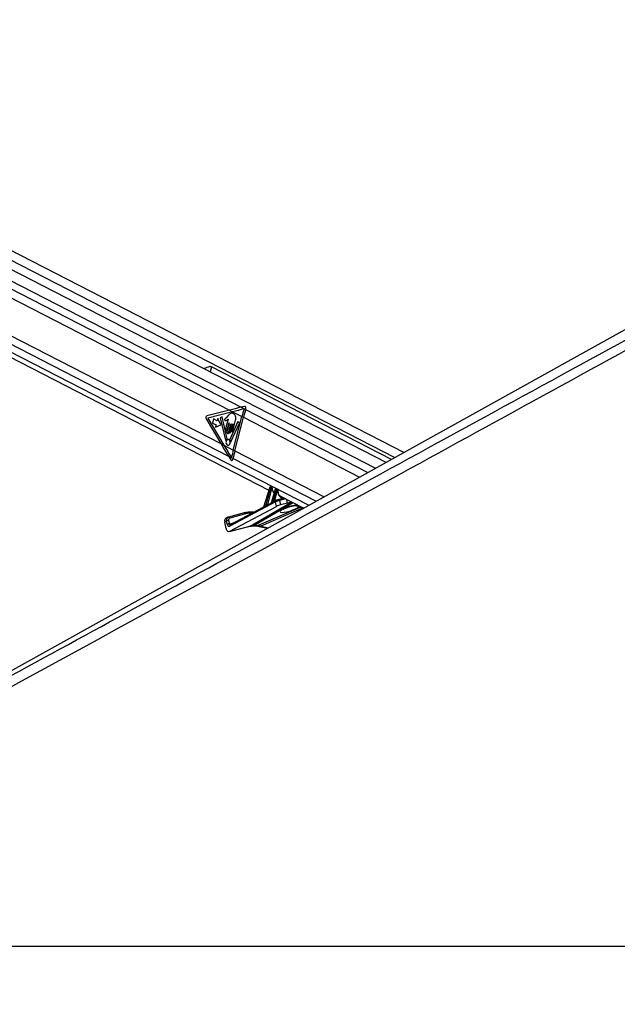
# Model space of a CAD drawing. Header units: millimetres. Extents: x 20 to 19305, y 40 to 15632.
# Tile 45 of 114: x 7628 to 8446, y 6531 to 7878. Entities that reach past the tile are written whole.
import ezdxf

# ---------------------------------------------------------------- set-up
doc = ezdxf.new("R2010")
doc.units = ezdxf.units.MM
doc.layers.add('COMPONENT_GEOMETRY', color=7, linetype='Continuous')
doc.styles.add('SLDTEXTSTYLE1', font='TXT', dxfattribs={"width": 0.75})
doc.dimstyles.new('SLDDIMSTYLE0', dxfattribs={"dimtxt": 150, "dimasz": 6.604, "dimexe": 0, "dimexo": 0.0625, "dimgap": 37.5, "dimtad": 0, "dimtih": 1, "dimtoh": 1, "dimdec": 0, "dimlfac": 0.5, "dimrnd": 1e-09, "dimzin": 12, "dimdsep": 46, "dimtxsty": 'SLDTEXTSTYLE1', "dimsah": 1, "dimcen": 0.09, "dimadec": 0, "dimazin": 3, "dimtfac": 1, "dimtdec": 0, "dimtofl": 0, "dimtmove": 0, "dimatfit": 3, "dimfxl": 1, "dimfrac": 2, "dimtolj": 1, "dimtzin": 12, "dimarcsym": 0})

# ---------------------------------------------------------------- blocks, each defined once
blk = doc.blocks.new('_D_4')
at = {"layer": 'COMPONENT_GEOMETRY', "color": 7, "ltscale": 2}
for p, q in [((11155.6, 6611), (11155.6, 4291.7)), ((11155.6, 1734.2), (11155.6, 4053.5)), ((7716.1, 1734.2), (11162, 1734.2))]:
    blk.add_line(p, q, dxfattribs=at)
for points in [[(11155.6, 6611), (11154.6, 6604.4), (11156.6, 6604.4)], [(11155.6, 1734.2), (11156.6, 1740.8), (11154.6, 1740.8)]]:
    blk.add_solid(points, dxfattribs=at)
at = {"layer": 'COMPONENT_GEOMETRY', "color": 7, "ltscale": 2, "insert": (10934, 4246.9), "char_height": 150, "attachment_point": 1, "style": 'SLDTEXTSTYLE1'}
blk.add_mtext('2438', dxfattribs=at)

msp = doc.modelspace()

# ---------------------------------------------------------------- linework, layer by layer
at = {"color": 8, "linetype": 'Continuous', "lineweight": 25, "ltscale": 2}
for p, q in [((6943.37, 7866.52), (8114.71, 7264.56)), ((6989.99, 7871.01), (8141.32, 7279.34)), ((6943.84, 7855.17), (7930.77, 7347.98)), ((6929.17, 7776.42), (8023.64, 7213.97)), ((6935.06, 7783.99), (7913.5, 7281.16)), ((7890.22, 7403.26), (7888.45, 7396.38)), ((7937.07, 7344.74), (8104.33, 7258.79)), ((7934.1, 7334.25), (8093.09, 7252.55)), ((7922.31, 7288.36), (8044.51, 7225.56)), ((7919.89, 7277.87), (8033.54, 7219.47)), ((7976.72, 7220.25), (7989.59, 7223.91)), ((7992.24, 7222.54), (7983.38, 7220.33)), ((7994.49, 7217.05), (7993.46, 7221.92)), ((7943.45, 7185.46), (8000.19, 7218.46)), ((8002.24, 7217.4), (7948.24, 7186)), ((7952.58, 7186), (8012.95, 7211.9)), ((8015.92, 7210.37), (7957.85, 7185.46)), ((7966.84, 7215.04), (7970.19, 7215.99)), ((8001.41, 7213.38), (8001.22, 7213.11)), ((7945.8, 7202.97), (7941.82, 7202.97)), ((7914.78, 7188.5), (7922.15, 7190.34)), ((7943.45, 7185.46), (7942.7, 7185.17)), ((7957.85, 7185.46), (7968.18, 7183.16))]:
    msp.add_line(p, q, dxfattribs=at)
at = {"color": 7, "linetype": 'Continuous', "lineweight": 25, "ltscale": 2}
for p, q in [((8129.24, 7272.63), (6951.04, 7878.12)), ((8153.66, 7286.19), (7001.85, 7878.12)), ((6923.57, 7771.74), (7968.68, 7234.65)), ((8941.41, 7723.75), (7181.83, 6746.39)), ((7183.64, 7719.92), (7915.04, 7344.05)), ((7176.98, 7671.4), (7903.1, 7298.23)), ((8136.54, 7276.68), (7890.22, 7403.26)), ((7915.04, 7344.05), (7884, 7336.14)), ((7919.34, 7341.84), (7885.38, 7333.19)), ((7915.04, 7344.05), (7919.34, 7341.84)), ((7919.34, 7341.84), (7931.94, 7335.36)), ((7935.63, 7349.18), (7930.77, 7347.98)), ((7930.77, 7347.98), (7937.07, 7344.74)), ((7937.07, 7344.74), (7937.45, 7345.95)), ((7882.98, 7332.18), (7903.1, 7298.23)), ((7885.38, 7333.19), (7907.41, 7296.02)), ((7893.24, 7332.05), (7891.8, 7326.44)), ((7891.8, 7326.44), (7896.67, 7323.94)), ((7898.11, 7329.55), (7893.24, 7332.05)), ((7898.91, 7332.65), (7898.11, 7329.55)), ((7903, 7323.86), (7898.91, 7332.65)), ((7904.79, 7334.84), (7902.28, 7333.62)), ((7902.28, 7333.62), (7909.74, 7302.9)), ((7911.76, 7304.9), (7904.79, 7334.84)), ((7913.15, 7331.68), (7909.74, 7318.43)), ((7913.32, 7336.76), (7910.57, 7333.72)), ((7914.73, 7326.54), (7911.58, 7314.3)), ((7912.02, 7317.26), (7914.44, 7326.69)), ((7926.47, 7328.49), (7915.37, 7304.13)), ((7917.05, 7300.65), (7928.77, 7326.4)), ((7919.65, 7315.61), (7923.42, 7330.29)), ((7920.15, 7289.47), (7931.94, 7335.36)), ((7922.31, 7288.36), (7934.1, 7334.25)), ((7928.77, 7326.4), (7926.47, 7328.49)), ((7931.94, 7335.36), (7934.1, 7334.25)), ((7896.67, 7323.94), (7895.87, 7320.84)), ((7895.87, 7320.84), (7903, 7323.86)), ((7913.86, 7313.13), (7917, 7325.37)), ((7917.29, 7325.23), (7914.61, 7314.79)), ((7916.6, 7313.77), (7919.48, 7325.01)), ((7919.77, 7324.86), (7917.66, 7316.64)), ((7903.1, 7298.23), (7907.41, 7296.02)), ((7907.41, 7296.02), (7920.15, 7289.47)), ((7920.15, 7289.47), (7922.31, 7288.36)), ((7913.5, 7281.16), (7916.8, 7275.88)), ((7913.5, 7281.16), (7919.89, 7277.87)), ((7919.63, 7276.61), (7919.89, 7277.87)), ((7969.58, 7237.53), (7961.41, 7211.33)), ((7969.84, 7237.27), (7961.77, 7211.38)), ((7964.9, 7213.16), (7970.91, 7236.72)), ((7972.29, 7236.38), (7966.84, 7215.04)), ((7970.91, 7236.72), (7969.84, 7237.27)), ((7971.64, 7238.68), (7971.02, 7238.68)), ((7971.26, 7238.62), (7972.31, 7238.08)), ((7971.88, 7238.62), (7971.26, 7238.62)), ((7972.94, 7238.08), (7971.88, 7238.62)), ((7977.66, 7235.29), (7971.98, 7217.08)), ((7973.26, 7238.01), (7972.2, 7238.55)), ((7972.31, 7238.08), (7972.94, 7238.08)), ((7977.91, 7235.03), (7972.4, 7217.34)), ((7973.37, 7236.83), (7972.74, 7236.83)), ((7974.87, 7218.71), (7978.91, 7234.52)), ((7980.28, 7234.18), (7976.72, 7220.25)), ((7978.91, 7234.52), (7977.91, 7235.03)), ((7979.37, 7236.44), (7979.09, 7236.44)), ((7979.33, 7236.38), (7980.31, 7235.88)), ((7979.61, 7236.38), (7979.33, 7236.38)), ((7980.59, 7235.88), (7979.61, 7236.38)), ((7980.91, 7235.81), (7979.94, 7236.31)), ((7980.31, 7235.88), (7980.59, 7235.88)), ((7981.02, 7234.63), (7980.74, 7234.63)), ((7977.94, 7218.71), (7915.57, 7185.41)), ((7978.43, 7220.39), (7976.4, 7219.3)), ((7979.26, 7212.49), (7977.94, 7218.71)), ((7978.43, 7220.39), (7978.63, 7220.47)), ((7981.56, 7221.61), (7981.31, 7221.51)), ((7989.97, 7223.71), (7981.56, 7221.61)), ((7983.38, 7220.33), (7984.6, 7214.57)), ((7984.13, 7226.71), (8016.57, 7210.04)), ((7915.6, 7178.5), (7979.26, 7212.49)), ((7961.4, 7211.29), (7916.06, 7187.09)), ((7971.82, 7216.86), (7966.91, 7214.24)), ((7994.49, 7217.05), (7984.6, 7214.57)), ((7911.07, 7192.35), (7908.41, 7191.03)), ((7912.72, 7197.47), (7910.05, 7196.15)), ((7912.01, 7187.93), (7911.07, 7192.35)), ((7913.21, 7197.65), (7913.41, 7197.73)), ((7935.09, 7203.61), (7913.41, 7197.73)), ((7913.85, 7192.92), (7914.78, 7188.5)), ((7936.94, 7202.34), (7915.27, 7196.45)), ((7948.32, 7204.31), (7940.48, 7204.31)), ((7910.27, 7182.27), (7908.41, 7191.03)), ((7914.85, 7178.21), (7942.7, 7185.17)), ((7915.6, 7178.5), (7943.45, 7185.46)), ((7916.06, 7187.09), (7916.04, 7187.08)), ((7946.84, 7185.66), (7951.18, 7185.66)), ((7948.24, 7186), (7952.58, 7186)), ((7955.8, 7185.13), (7967.17, 7182.6)), ((6966.76, 6611), (9506.66, 6611))]:
    msp.add_line(p, q, dxfattribs=at)
at = {"color": 7, "linetype": 'Continuous', "lineweight": 25, "ltscale": 2, "flags": 128}
for points in [[(7914.44, 7326.69), (7914.47, 7326.76), (7914.52, 7326.81), (7914.58, 7326.83), (7914.64, 7326.82), (7914.69, 7326.77), (7914.72, 7326.7), (7914.74, 7326.62), (7914.73, 7326.54)], [(7909.74, 7318.43), (7909.67, 7317.77), (7909.79, 7317.12), (7910.06, 7316.58), (7910.47, 7316.23), (7910.94, 7316.13), (7911.39, 7316.29), (7911.77, 7316.69), (7912.02, 7317.26)], [(7911.58, 7314.3), (7911.51, 7313.64), (7911.62, 7312.99), (7911.9, 7312.45), (7912.3, 7312.1), (7912.77, 7312), (7913.23, 7312.16), (7913.61, 7312.56), (7913.86, 7313.13)], [(7914.61, 7314.79), (7914.54, 7314.21), (7914.64, 7313.65), (7914.89, 7313.17), (7915.24, 7312.87), (7915.65, 7312.78), (7916.05, 7312.92), (7916.38, 7313.27), (7916.6, 7313.77)], [(7917, 7325.37), (7917.03, 7325.44), (7917.08, 7325.49), (7917.14, 7325.51), (7917.2, 7325.5), (7917.25, 7325.46), (7917.28, 7325.39), (7917.3, 7325.31), (7917.29, 7325.23)], [(7917.66, 7316.64), (7917.59, 7316.06), (7917.69, 7315.49), (7917.94, 7315.02), (7918.29, 7314.72), (7918.7, 7314.63), (7919.1, 7314.77), (7919.43, 7315.11), (7919.65, 7315.61)], [(7919.48, 7325.01), (7919.51, 7325.08), (7919.56, 7325.13), (7919.62, 7325.15), (7919.68, 7325.14), (7919.73, 7325.09), (7919.76, 7325.02), (7919.78, 7324.94), (7919.77, 7324.86)], [(7909.74, 7302.9), (7909.78, 7302.8), (7909.83, 7302.72), (7909.9, 7302.66), (7909.97, 7302.63), (7910.05, 7302.63), (7910.13, 7302.66), (7910.2, 7302.71), (7910.25, 7302.79)], [(7912.11, 7296.11), (7913.22, 7295.87), (7914.31, 7296.25), (7915.22, 7297.19), (7915.81, 7298.55), (7915.98, 7300.13), (7915.71, 7301.67), (7915.04, 7302.96), (7914.08, 7303.78), (7912.96, 7304.03), (7911.87, 7303.65), (7910.96, 7302.7), (7910.38, 7301.34), (7910.21, 7299.77), (7910.48, 7298.22), (7911.14, 7296.94), (7912.11, 7296.11)], [(7916.52, 7300.8), (7916.55, 7300.69), (7916.6, 7300.59), (7916.67, 7300.52), (7916.75, 7300.48), (7916.83, 7300.47), (7916.92, 7300.5), (7916.99, 7300.56), (7917.05, 7300.65)], [(7971.64, 7238.68), (7971.75, 7238.67), (7971.88, 7238.62)], [(7979.33, 7236.38), (7979.2, 7236.43), (7979.09, 7236.44)], [(7979.61, 7236.38), (7979.48, 7236.43), (7979.37, 7236.44)], [(7940.01, 7204.2), (7940.28, 7204.29), (7940.48, 7204.31)]]:
    msp.add_lwpolyline(points, dxfattribs=at)
at = {"color": 8, "linetype": 'Continuous', "lineweight": 25, "ltscale": 2, "flags": 128}
for points in [[(7969.58, 7237.53), (7969.58, 7237.52), (7969.59, 7237.47), (7969.64, 7237.41), (7969.72, 7237.34), (7969.84, 7237.27)], [(7971.02, 7238.68), (7971.13, 7238.67), (7971.26, 7238.62)], [(7973.63, 7236.5), (7973.76, 7236.56), (7973.86, 7236.63), (7973.92, 7236.71), (7973.95, 7236.79), (7973.95, 7236.82)], [(7977.91, 7235.03), (7977.8, 7235.1), (7977.72, 7235.17), (7977.67, 7235.23), (7977.66, 7235.28), (7977.66, 7235.29)], [(7981.28, 7234.23), (7981.4, 7234.27), (7981.5, 7234.32), (7981.57, 7234.37), (7981.6, 7234.43), (7981.6, 7234.44)], [(7948.24, 7186), (7947.43, 7185.72), (7946.86, 7185.66)], [(7952.58, 7186), (7951.77, 7185.72), (7951.18, 7185.66)]]:
    msp.add_lwpolyline(points, dxfattribs=at)
at = {"color": 7, "linetype": 'Continuous', "lineweight": 25, "ltscale": 4}
for centre, radius, start, end in [((8148.8, 7279.61), 223.91, 162.82376, 165.58142), ((8151, 7278.49), 223.95, 162.7917, 165.58124), ((7885.27, 7333.7), 2.75, 117.6621, 213.6068), ((7913.98, 7301.03), 4.13, 124.98781, 154.62503), ((7911.3, 7304.77), 0.476, 310.19065, 15.92548), ((7915.86, 7303.91), 0.528, 155.66892, 215.11537), ((7910.85, 7300.2), 5.7, 6.08056, 36.71774), ((8129, 7235.77), 215.64, 165.57974, 168.42353), ((8131.13, 7234.67), 215.61, 165.57962, 168.44069), ((7972.63, 7240.67), 4.31, 246.59175, 265.44482), ((7971.66, 7237.16), 1.13, 343.43777, 54.66482), ((7972.28, 7237.16), 1.13, 343.43777, 54.66482), ((7980.62, 7238.47), 4.31, 246.59175, 265.44482), ((7979.65, 7234.96), 1.13, 343.43777, 54.66482), ((7979.93, 7234.96), 1.13, 343.43777, 54.66482), ((7974.45, 7218.57), 0.439, 330.91106, 18.38165), ((7961.28, 7211.24), 0.511, 346.74765, 16.84113), ((7964.43, 7213.02), 0.492, 342.71046, 17.1073), ((7971.97, 7217.2), 0.451, 333.74702, 18.01815), ((7913.71, 7186.59), 6.33, 88.77676, 114.594), ((7939.95, 7184.65), 19.54, 89.80965, 105.01266), ((7941.75, 7184.4), 18.57, 89.80965, 105.01266), ((7914.65, 7182.17), 6.33, 88.77676, 114.594)]:
    msp.add_arc(centre, radius, start, end, dxfattribs=at)
at = {"color": 8, "linetype": 'Continuous', "lineweight": 25, "ltscale": 4}
for centre, radius, start, end in [((7977.37, 7220.22), 0.94, 186.50511, 229.71126), ((7977.37, 7220.19), 0.648, 174.1659, 237.87307), ((7979.26, 7219.23), 1.42, 125.67832, 201.53441), ((7981.75, 7219.95), 1.67, 12.98825, 96.73819), ((7967.41, 7214.96), 0.641, 175.75342, 246.91848), ((7967.44, 7214.96), 0.61, 172.86999, 247.5642), ((8008.27, 7221.12), 8.01, 251.77026, 283.62222), ((7913.63, 7196.06), 1.68, 13.70323, 97.57357), ((7935.31, 7201.94), 1.68, 13.70323, 97.57357), ((7940.26, 7202.76), 1.57, 7.69636, 82.06205), ((7916.89, 7185.93), 1.42, 125.67832, 201.53441), ((7956.39, 7188.01), 2.93, 258.50793, 299.8154)]:
    msp.add_arc(centre, radius, start, end, dxfattribs=at)
at = {"color": 7, "linetype": 'Continuous', "lineweight": 25, "ltscale": 4}
for centre, major_axis, ratio, start_param, end_param in [((8028.18, 7344.05), (248.67, 50.74), 0.0990698, 1.9529969, 2.0228101), ((8032.47, 7341.84), (248.67, 50.74), 0.0990698, 1.9538038, 2.0228101), ((7935.83, 7346.78), (0.24, 2.43), 0.7207392, 4.4337678, 6.5312656), ((8016.24, 7298.23), (-166.64, 238.67), 0.326868, 1.3464162, 1.4162294), ((8020.55, 7296.02), (-166.64, 238.67), 0.326868, 1.3464162, 1.4158136), ((7918.01, 7277.45), (-0.21, 2.43), 0.6873945, 2.2077259, 4.303128), ((7970.89, 7237.22), (0.71, 1.32), 0.6616964, 0.3388043, 1.8746941), ((7971.96, 7236.67), (0.67, 1.34), 0.667317, 0.3192126, 1.8551023), ((7971.51, 7237.22), (0.71, 1.32), 0.6616964, 0.0096889, 0.3388043), ((7972.63, 7236.36), (0.208, 0.455), 0.6722722, 0.2988072, 1.834697), ((7973.26, 7236.36), (0.208, 0.455), 0.6722722, 5.3177591, 6.5819926), ((7978.96, 7234.98), (0.71, 1.32), 0.6616964, 0.3388043, 1.8746941), ((7979.96, 7234.47), (0.67, 1.34), 0.667317, 0.3192126, 1.8551023), ((7980.63, 7234.16), (0.208, 0.455), 0.6722722, 0.2988072, 1.834697), ((7980.91, 7234.16), (0.208, 0.455), 0.6722722, 5.1718869, 6.5819926), ((8022.74, 7241.58), (74.5, 38.78), 0.0278678, 2.2540114, 2.2981604), ((7975.76, 7219.41), (1.24, 0.89), 0.1447744, 0.5850782, 0.8946134), ((7980.72, 7218.96), (3.84, 1.17), 0.1943779, 0.7479242, 2.3198765), ((7979.98, 7220.8), (1.89, 0.75), 0.1227735, 0.743964, 2.3159163), ((7989.4, 7236.37), (4.54, 10.03), 0.6728942, 3.0741374, 3.108444), ((8001.12, 7220.58), (9.43, 3.74), 0.1227735, 3.8855566, 4.5130244), ((8022.74, 7241.58), (74.5, 38.78), 0.0278678, 2.4450543, 2.5148881), ((8022.39, 7241.59), (74.14, 38.79), 0.0223659, 2.4463399, 2.5161738), ((7965.87, 7214.2), (1.24, 0.89), 0.1447744, 0.5850782, 0.6702758), ((8022.39, 7241.59), (74.14, 38.79), 0.0223659, 2.255297, 2.2994461), ((7981.95, 7213.16), (3.77, 1.5), 0.1227735, 0.743964, 2.3159163), ((7912.71, 7190.77), (-2.66, 5.38), 0.6675995, 0.0001383, 1.2064243), ((7915.38, 7192.09), (-2.66, 5.38), 0.6678917, 6.1529918, 6.2817417), ((7916.71, 7192.74), (-1.77, 3.59), 0.6675995, 6.1530378, 7.4896096), ((7914.27, 7184.25), (0.23, 6.12), 0.6824235, 1.9252794, 3.5208255), ((7914.68, 7189.24), (0.16, 4.08), 0.6824235, 1.9252794, 3.5208255), ((7957.56, 7148.23), (-17.75, 35.91), 0.6596861, 5.9606354, 6.1369502), ((7961.9, 7148.23), (-18.43, 35.57), 0.6894012, 5.7711874, 5.9475022)]:
    msp.add_ellipse(centre, major_axis=major_axis, ratio=ratio, start_param=start_param, end_param=end_param, dxfattribs=at)
at = {"color": 8, "linetype": 'Continuous', "lineweight": 25, "ltscale": 4}
for centre, major_axis, ratio, start_param, end_param in [((7972.58, 7236.67), (0.67, 1.34), 0.667317, 6.2765571, 6.6023979), ((7982.51, 7239.95), (5, 10.92), 0.6722722, 2.1761665, 2.9204813), ((7979.24, 7234.98), (0.71, 1.32), 0.6616964, 0.0096889, 0.3388043), ((7980.24, 7234.47), (0.67, 1.34), 0.667317, 6.2705559, 6.6023979), ((7990.07, 7236.06), (5, 10.92), 0.6722722, 2.0302942, 3.5154806), ((7997.31, 7209.15), (13.1, 4.08), 0.2216761, 1.1841565, 6.2720688), ((7915.38, 7192.09), (-2.66, 5.38), 0.6678917, 6.2817417, 7.4895636), ((7916.12, 7189.16), (0.48, 2.09), 0.5968415, 2.0232419, 3.4355812)]:
    msp.add_ellipse(centre, major_axis=major_axis, ratio=ratio, start_param=start_param, end_param=end_param, dxfattribs=at)
at = {"color": 7, "linetype": 'Continuous', "lineweight": 25, "ltscale": 2}
for points, knots in [([(9018.44, 7734.68), (9004.86, 7727.14), (8922.62, 7681.48), (8771.2, 7597.96), (8495.11, 7446.27), (8011.15, 7181.31), (7478.52, 6890.36), (7084.19, 6675.1), (6966.76, 6611)], [0, 0, 0, 0, 0.0199849, 0.1210519, 0.2221195, 0.4242559, 0.8285467, 1, 1, 1, 1]), ([(7890.22, 7403.26), (7889.83, 7403.39), (7888.94, 7403.7), (7886.78, 7403.35), (7883.97, 7402.39), (7881.39, 7401.36), (7880.16, 7400.84), (7879.95, 7400.74)], [0, 0, 0, 0, 0.1354648, 0.3172357, 0.617583, 0.9331649, 1, 1, 1, 1]), ([(7923.42, 7330.29), (7923.61, 7331.23), (7923.98, 7333.01), (7923.46, 7335.8), (7922.16, 7337.89), (7920.42, 7339.19), (7918.54, 7339.87), (7916.56, 7339.75), (7914.82, 7338.47), (7913.82, 7337.33), (7913.32, 7336.76)], [0, 0, 0, 0, 0.1310602, 0.2510236, 0.3769161, 0.5013552, 0.6271609, 0.7506501, 0.8753565, 1, 1, 1, 1]), ([(7910.57, 7333.72), (7910.08, 7333.29), (7909.47, 7332.74), (7908.71, 7332.12), (7908.43, 7331.61), (7908.33, 7331.08), (7908.37, 7330.66), (7908.53, 7330.22), (7908.95, 7329.81), (7909.35, 7329.78), (7909.55, 7329.76)], [0, 0, 0, 0, 0.369532, 0.4622338, 0.5578405, 0.6537113, 0.7001721, 0.7470017, 0.8728446, 1, 1, 1, 1]), ([(7909.55, 7329.76), (7909.99, 7329.8), (7910.8, 7329.87), (7911.51, 7330.42), (7911.83, 7330.67)], [0, 0, 0, 0, 0.5468478, 1, 1, 1, 1]), ([(7911.83, 7330.67), (7912.01, 7330.87), (7912.36, 7331.25), (7912.75, 7331.54), (7912.94, 7331.68)], [0, 0, 0, 0, 0.5191471, 1, 1, 1, 1]), ([(7912.94, 7331.68), (7912.98, 7331.69), (7913.04, 7331.71), (7913.11, 7331.7), (7913.15, 7331.68), (7913.15, 7331.68)], [0, 0, 0, 0, 0.5139901, 0.9849014, 1, 1, 1, 1]), ([(7971.02, 7238.68), (7970.85, 7238.67), (7970.54, 7238.63), (7970.12, 7238.37), (7969.78, 7238.01), (7969.65, 7237.69), (7969.58, 7237.53)], [0, 0, 0, 0, 0.2576667, 0.4832948, 0.7418914, 1, 1, 1, 1]), ([(7972.19, 7238.53), (7972.09, 7238.59), (7971.91, 7238.67), (7971.72, 7238.68), (7971.64, 7238.68)], [0, 0, 0, 0, 0.58134, 1, 1, 1, 1]), ([(7973.95, 7236.82), (7973.94, 7236.96), (7973.92, 7237.26), (7973.7, 7237.66), (7973.45, 7237.93), (7973.28, 7237.98), (7973.25, 7237.99)], [0, 0, 0, 0, 0.2913595, 0.6175306, 0.9310639, 1, 1, 1, 1]), ([(7974.31, 7234.1), (7974.31, 7234.11), (7974.07, 7234.68), (7973.99, 7235.65), (7973.96, 7236.6), (7973.95, 7236.82)], [0, 0, 0, 0, 0.0105551, 0.7728421, 1, 1, 1, 1]), ([(7976.23, 7230.89), (7975.81, 7231.31), (7974.99, 7232.13), (7974.54, 7233.46), (7974.31, 7234.1)], [0, 0, 0, 0, 0.5109613, 1, 1, 1, 1]), ([(7979.09, 7236.44), (7978.93, 7236.42), (7978.61, 7236.39), (7978.2, 7236.13), (7977.85, 7235.77), (7977.72, 7235.45), (7977.66, 7235.29)], [0, 0, 0, 0, 0.2576667, 0.4832948, 0.7418914, 1, 1, 1, 1]), ([(7979.93, 7236.29), (7979.88, 7236.32), (7979.72, 7236.43), (7979.52, 7236.44), (7979.37, 7236.44)], [0, 0, 0, 0, 0.2781316, 1, 1, 1, 1]), ([(7981.6, 7234.44), (7981.6, 7234.59), (7981.61, 7234.9), (7981.43, 7235.34), (7981.18, 7235.66), (7980.98, 7235.75), (7980.91, 7235.79)], [0, 0, 0, 0, 0.2779473, 0.5768351, 0.8602052, 1, 1, 1, 1]), ([(7981.91, 7230.1), (7981.9, 7230.11), (7981.64, 7230.71), (7981.48, 7232.19), (7981.56, 7233.71), (7981.6, 7234.44)], [0, 0, 0, 0, 0.0053982, 0.5305764, 1, 1, 1, 1]), ([(7976.4, 7219.3), (7976.35, 7219.27), (7975.97, 7219.08), (7975.45, 7218.71), (7975.02, 7218.46), (7974.84, 7218.35)], [0, 0, 0, 0, 0.0903923, 0.6231901, 1, 1, 1, 1]), ([(7974.87, 7218.71), (7975.01, 7218.84), (7975.35, 7219.16), (7975.82, 7219.65), (7976.23, 7219.99), (7976.4, 7220.09), (7976.44, 7220.11)], [0, 0, 0, 0, 0.2922663, 0.7286182, 0.93734, 1, 1, 1, 1]), ([(7984.46, 7226.63), (7984.26, 7226.72), (7983.56, 7227.06), (7982.63, 7228.19), (7982.15, 7229.47), (7981.91, 7230.1)], [0, 0, 0, 0, 0.1686478, 0.5926879, 1, 1, 1, 1]), ([(7961.41, 7211.33), (7961.4, 7211.32), (7961.39, 7211.28), (7961.39, 7211.28), (7961.39, 7211.28)], [0, 0, 0, 0, 0.3263637, 1, 1, 1, 1]), ([(7964.9, 7213.16), (7965.04, 7213.3), (7965.42, 7213.69), (7965.91, 7214.29), (7966.38, 7214.74), (7966.62, 7214.93), (7966.74, 7214.99), (7966.77, 7215.01)], [0, 0, 0, 0, 0.23895244, 0.67468883, 0.8398778, 0.95716121, 1, 1, 1, 1]), ([(7966.92, 7214.24), (7966.89, 7214.22), (7966.72, 7214.14), (7966.19, 7213.79), (7965.55, 7213.29), (7965.08, 7212.98), (7964.9, 7212.87)], [0, 0, 0, 0, 0.03580226, 0.22084923, 0.71191017, 1, 1, 1, 1]), ([(7971.97, 7217.08), (7971.97, 7217.06), (7971.95, 7217), (7971.9, 7216.93), (7971.85, 7216.88), (7971.82, 7216.86), (7971.82, 7216.86), (7971.82, 7216.86)], [0, 0, 0, 0, 0.13108, 0.419771, 0.6842487, 0.9606629, 1, 1, 1, 1]), ([(7988.61, 7208.34), (7988.63, 7208.36), (7988.69, 7208.41), (7989.29, 7208.81), (7990.38, 7209.41), (7992.03, 7210.19), (7994.16, 7211.05), (7996.62, 7211.9), (7999.03, 7212.61), (8000.57, 7212.96), (8001.23, 7213.11)], [0, 0, 0, 0, 0.0762078, 0.1775769, 0.2993442, 0.4399151, 0.5923174, 0.7469078, 0.8920441, 1, 1, 1, 1]), ([(8001.22, 7213.11), (8001.74, 7213.21), (8002.88, 7213.45), (8004.35, 7213.62), (8005.38, 7213.68), (8005.86, 7213.65), (8005.82, 7213.66), (8005.81, 7213.66)], [0, 0, 0, 0, 0.2280386, 0.5058289, 0.7396649, 0.9248276, 1, 1, 1, 1]), ([(7942.7, 7185.17), (7943.02, 7185.25), (7944.33, 7185.55), (7945.76, 7185.62), (7946.84, 7185.66)], [0, 0, 0, 0, 0.2497505, 1, 1, 1, 1]), ([(7951.18, 7185.66), (7951.55, 7185.66), (7952.91, 7185.63), (7954.47, 7185.42), (7955.68, 7185.16), (7955.8, 7185.13)], [0, 0, 0, 0, 0.2496143, 0.9206042, 1, 1, 1, 1]), ([(6938.01, 6611), (7144.91, 6723.86), (7472.34, 6902.46), (7799.91, 7081.23), (7920.49, 7147.03)], [0, 0, 0, 0, 0.6318872, 1, 1, 1, 1])]:
    msp.add_open_spline(points, degree=3, knots=knots, dxfattribs=at)
at = {"color": 8, "linetype": 'Continuous', "lineweight": 25, "ltscale": 2}
for points, knots in [([(7920.49, 7147.03), (7987.69, 7183.7), (8193.47, 7295.99), (8468.71, 7446.28), (8746.29, 7597.96), (8898.98, 7681.48), (8982.39, 7727.14), (8996.16, 7734.68)], [0, 0, 0, 0, 0.1876803, 0.5747121, 0.7682285, 0.9617455, 1, 1, 1, 1]), ([(7961.77, 7211.12), (7961.69, 7211.08), (7961.54, 7211), (7961.36, 7210.97), (7961.25, 7211.01), (7961.23, 7211.12), (7961.31, 7211.22), (7961.37, 7211.27), (7961.39, 7211.28), (7961.39, 7211.28)], [0, 0, 0, 0, 0.2079388, 0.3835454, 0.5480061, 0.7404543, 0.9534911, 0.9919062, 1, 1, 1, 1]), ([(7961.41, 7211.33), (7961.4, 7211.29), (7961.39, 7211.23), (7961.43, 7211.2), (7961.49, 7211.2), (7961.54, 7211.22), (7961.64, 7211.27), (7961.7, 7211.33), (7961.77, 7211.38)], [0, 0, 0, 0, 0.2365117, 0.429244, 0.4563101, 0.660642, 0.6943879, 1, 1, 1, 1]), ([(7972.37, 7217), (7972.29, 7216.96), (7972.12, 7216.87), (7971.9, 7216.8), (7971.77, 7216.79), (7971.75, 7216.83), (7971.81, 7216.85), (7971.82, 7216.86)], [0, 0, 0, 0, 0.2288721, 0.468172, 0.7210827, 0.9706668, 1, 1, 1, 1]), ([(7971.98, 7217.08), (7971.98, 7217.08), (7971.97, 7217.07), (7971.98, 7217.06), (7972.01, 7217.07), (7972.09, 7217.1), (7972.21, 7217.18), (7972.34, 7217.29), (7972.4, 7217.34)], [0, 0, 0, 0, 0.0353196, 0.0973139, 0.3319255, 0.4021156, 0.6986775, 1, 1, 1, 1]), ([(8001.41, 7213.38), (8001.82, 7213.47), (8003.24, 7213.76), (8005.58, 7214.07), (8007.85, 7214.18), (8008.69, 7214), (8009, 7213.93)], [0, 0, 0, 0, 0.1324899, 0.4514533, 0.7927888, 1, 1, 1, 1])]:
    msp.add_open_spline(points, degree=3, knots=knots, dxfattribs=at)

# ---------------------------------------------------------------- dimensions: what is measured, and where the dimension line sits
at = {"layer": 'COMPONENT_GEOMETRY', "color": 7, "ltscale": 2}
dim = msp.add_linear_dim(base=(11155.63, 6611), p1=(7713.59, 1734.2), p2=(12075.31, 6611), angle=90, dimstyle='SLDDIMSTYLE0', dxfattribs=at)
dim.commit()
dim.dimension.update_dxf_attribs({"geometry": '_D_4', "text_midpoint": (11155.63, 4172.6), "dimtype": 160})

doc.saveas('drawing.dxf')
